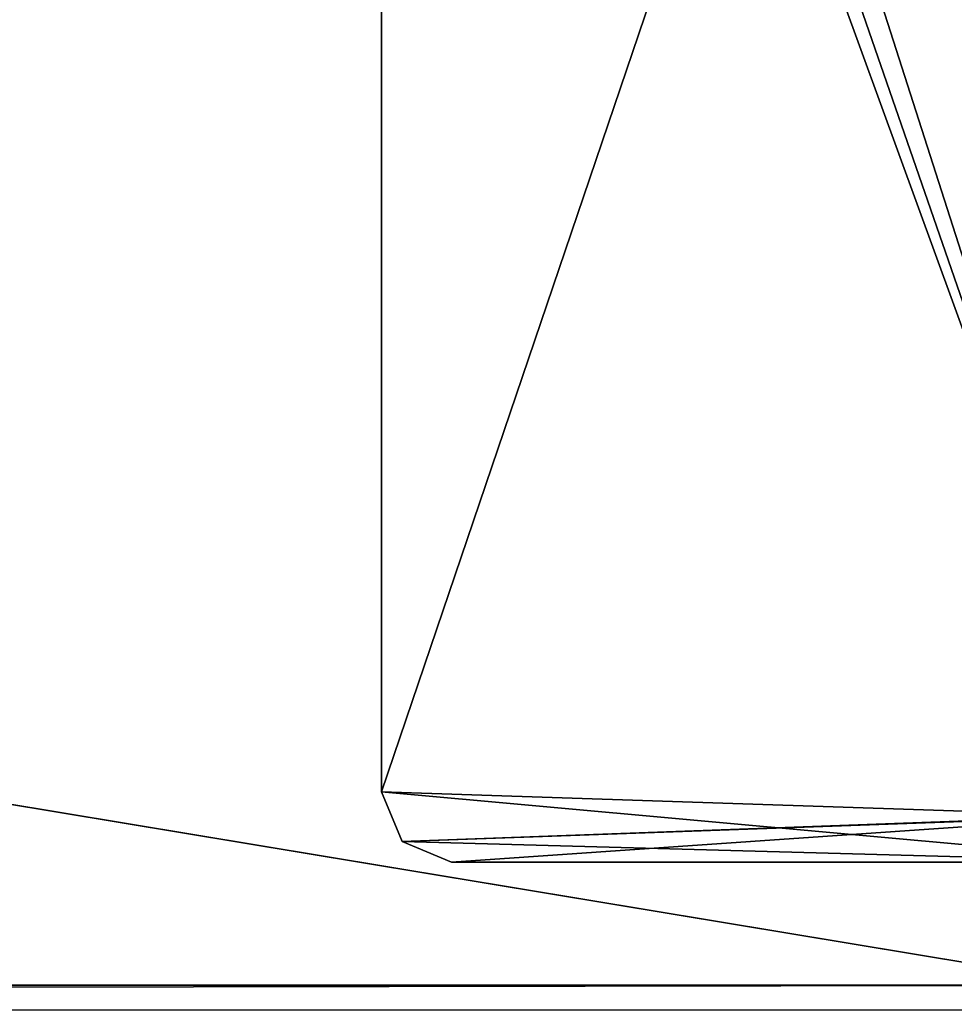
# Model space of a CAD drawing. Header units: millimetres. Extents: x -228 to 228, y -26 to 186.
# Tile 82 of 86: x 171 to 198, y 16 to 45. Entities that reach past the tile are written whole.
import ezdxf

# ---------------------------------------------------------------- set-up
doc = ezdxf.new("R2010")
doc.units = ezdxf.units.MM
doc.header["$LTSCALE"] = 52.148148
for name, color, linetype in [('11', 7, 'CONTINUOUS'), ('12', 7, 'CONTINUOUS'), ('15', 7, 'CONTINUOUS'), ('767', 7, 'CONTINUOUS'), ('769', 7, 'CONTINUOUS'), ('770', 7, 'CONTINUOUS'), ('771', 7, 'CONTINUOUS'), ('775', 7, 'CONTINUOUS')]:
    doc.layers.add(name, color=color, linetype=linetype)

msp = doc.modelspace()

# ---------------------------------------------------------------- linework, layer by layer
at = {"layer": '11', "linetype": 'Continuous'}
for points in [[(202, 16.991, -431.006), (202, 84.009, -431.591), (-202, 84.009, -431.591), (202, 16.991, -431.006)], [(202, 16.991, -431.006), (-202, 84.009, -431.591), (-202, 16.991, -431.006), (202, 16.991, -431.006)]]:
    msp.add_3dface(points, dxfattribs=at)
at = {"layer": '12', "linetype": 'Continuous'}
for points in [[(202, 16.29, -430.711), (202, 16.991, -431.006), (-202, 16.29, -430.711), (202, 16.29, -430.711)], [(202, 16.991, -431.006), (-202, 16.991, -431.006), (-202, 16.29, -430.711), (202, 16.991, -431.006)]]:
    msp.add_3dface(points, dxfattribs=at)
at = {"layer": '15', "linetype": 'Continuous'}
for points in [[(202, 0, -447), (-202, 0, -447), (202, 84, -447), (202, 0, -447)], [(202, 84, -447), (-202, 0, -447), (-202, 84, -447), (202, 84, -447)]]:
    msp.add_3dface(points, dxfattribs=at)
at = {"layer": '767', "linetype": 'Continuous'}
for points in [[(202.1, 21.819, -447), (202.1, 83.2, -447), (181.5, 22.5, -447), (202.1, 21.819, -447)], [(202.1, 83.2, -447), (181.5, 81.2, -447), (181.5, 22.5, -447), (202.1, 83.2, -447)], [(182.086, 21.086, -447), (202.1, 21.819, -447), (181.5, 22.5, -447), (182.086, 21.086, -447)], [(202.6, 21.819, -447), (202.1, 21.819, -447), (182.086, 21.086, -447), (202.6, 21.819, -447)], [(183.5, 20.5, -447), (202.6, 21.819, -447), (182.086, 21.086, -447), (183.5, 20.5, -447)], [(202.6, 20.5, -447), (202.6, 21.819, -447), (183.5, 20.5, -447), (202.6, 20.5, -447)]]:
    msp.add_3dface(points, dxfattribs=at)
at = {"layer": '769', "linetype": 'Continuous'}
for points in [[(181.5, 22.5, -447), (181.5, 81.2, -447), (181.5, 22.5, -451.2), (181.5, 22.5, -447)], [(181.5, 81.2, -447), (181.5, 81.2, -451.2), (181.5, 22.5, -451.2), (181.5, 81.2, -447)]]:
    msp.add_3dface(points, dxfattribs=at)
at = {"layer": '770', "linetype": 'Continuous'}
for points in [[(182.086, 21.086, -447), (181.5, 22.5, -447), (182.086, 21.086, -451.2), (182.086, 21.086, -447)], [(181.5, 22.5, -447), (181.5, 22.5, -451.2), (182.086, 21.086, -451.2), (181.5, 22.5, -447)], [(183.5, 20.5, -447), (182.086, 21.086, -447), (183.5, 20.5, -451.2), (183.5, 20.5, -447)], [(183.5, 20.5, -451.2), (182.086, 21.086, -447), (182.086, 21.086, -451.2), (183.5, 20.5, -451.2)]]:
    msp.add_3dface(points, dxfattribs=at)
at = {"layer": '771', "linetype": 'Continuous'}
for points in [[(202.6, 20.5, -447), (183.5, 20.5, -447), (203.6, 20.5, -451.2), (202.6, 20.5, -447)], [(183.5, 20.5, -447), (183.5, 20.5, -451.2), (203.6, 20.5, -451.2), (183.5, 20.5, -447)]]:
    msp.add_3dface(points, dxfattribs=at)
at = {"layer": '775', "linetype": 'Continuous'}
for points in [[(182.086, 82.614, -451.2), (183.5, 83.2, -451.2), (203.6, 20.5, -451.2), (182.086, 82.614, -451.2)], [(203.6, 20.5, -451.2), (183.5, 83.2, -451.2), (203.6, 83.2, -451.2), (203.6, 20.5, -451.2)], [(181.5, 81.2, -451.2), (182.086, 82.614, -451.2), (203.6, 20.5, -451.2), (181.5, 81.2, -451.2)], [(181.5, 22.5, -451.2), (181.5, 81.2, -451.2), (203.6, 20.5, -451.2), (181.5, 22.5, -451.2)], [(182.086, 21.086, -451.2), (181.5, 22.5, -451.2), (203.6, 20.5, -451.2), (182.086, 21.086, -451.2)], [(183.5, 20.5, -451.2), (182.086, 21.086, -451.2), (203.6, 20.5, -451.2), (183.5, 20.5, -451.2)]]:
    msp.add_3dface(points, dxfattribs=at)

doc.saveas('drawing.dxf')
